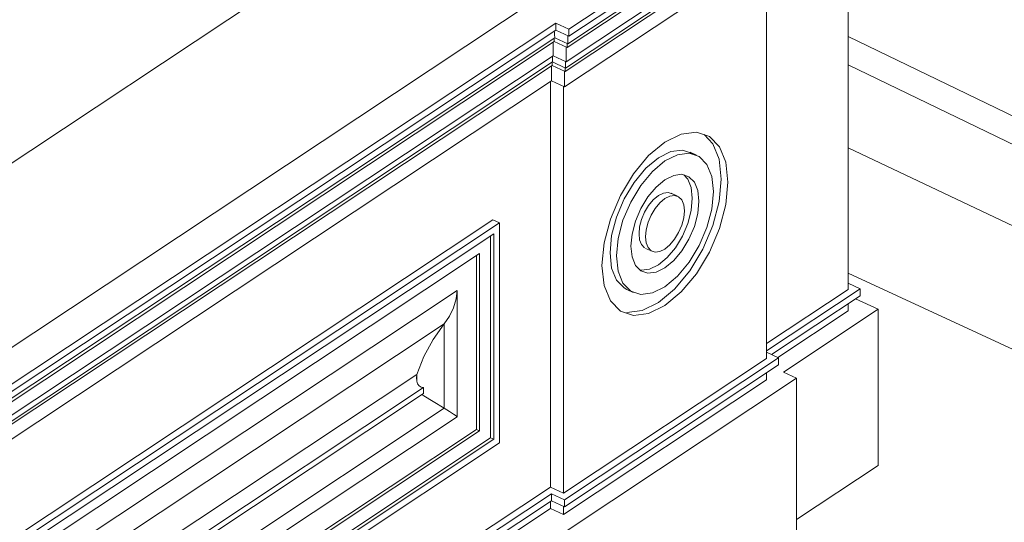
# Model space of a CAD drawing. Header units: millimetres. Extents: x -46876 to 9452, y -13755 to 24767.
# Tile 39 of 55: x -447 to 708, y 1830 to 2420. Entities that reach past the tile are written whole.
import ezdxf

# ---------------------------------------------------------------- set-up
doc = ezdxf.new("R2010")
doc.units = ezdxf.units.MM
for name, color, linetype, lineweight in [('A-FLOR', 192, 'Continuous', 9), ('A-FLOR-HRAL', 11, 'Continuous', 9), ('A-FLOR-PATT', 8, 'Continuous', 9), ('A-GENM', 13, 'Continuous', 9), ('A-WALL', 113, 'Continuous', 9)]:
    doc.layers.add(name, color=color, linetype=linetype, lineweight=lineweight)

# ---------------------------------------------------------------- blocks, each defined once
blk = doc.blocks.new('Generic Models 18 - Generic Models 18-3077073-3D - CAPA')
at = {"layer": 'A-GENM'}
for p, q in [((108.3, 2185), (-8797.8, -3727.7)), ((108.3, 2185), (115.8, 2181.5)), ((-8790.3, -3731.2), (115.8, 2181.5)), ((115.8, 2181.5), (115.8, 1923.4)), ((109.3, 2168.7), (-8783.8, -3735.3)), ((105.5, 2166.2), (105.5, 1929.3)), ((109.3, 1927.6), (109.3, 2168.7)), ((92.6, 2145.4), (-8774.8, -3741.7)), ((89, 2142.9), (89, 1939.2)), ((92.6, 1937.5), (92.6, 2145.4)), ((66.1, 2102.1), (-8755.6, -3754.6)), ((66.1, 1953.8), (66.1, 2102.1)), ((-8732.6, -3768.5), (51.1, 2063)), ((51.1, 2063), (51.1, 1964)), ((-8703.8, -3787.1), (18.9, 2003.8)), ((18.9, 2003.8), (18.9, 1995.8)), ((-8686.1, -3796.1), (27, 1988.4)), ((27, 1988.4), (27, 1981.3)), ((27, 1981.3), (-8686.1, -3803.3)), ((51.1, 1964), (-8732.6, -3867.5)), ((-8755.6, -3902.9), (66.1, 1953.8)), ((105.5, 1929.3), (-8783.9, -3972.2)), ((89, 1939.2), (-8775, -3945.6)), ((92.6, 1937.5), (-8774.8, -3949.6)), ((89, 1939.2), (92.6, 1937.5)), ((105.5, 1929.3), (109.3, 1927.6)), ((-8790.3, -3989.3), (115.8, 1923.4)), ((109.3, 1927.6), (-8783.8, -3976.5))]:
    blk.add_line(p, q, dxfattribs=at)
for points in [[(66.1, 2102.1, 0), (65, 2092.2, 0), (62, 2082, 0), (57.3, 2072.1, 0), (51.1, 2063, 0)], [(51.1, 2063, 0), (38, 2044.8, 0), (27.1, 2024.8, 0), (18.9, 2003.8, 0)], [(18.9, 2003.8, 0), (18.5, 1999.7, 0), (18.8, 1995.9, 0), (19.9, 1992.8, 0), (21.7, 1990.4, 0), (24.1, 1988.9, 0), (27, 1988.4, 0)], [(24.8, 1980.1, 0), (27.1, 1978.6, 0), (38, 1971.8, 0), (51.1, 1964, 0)], [(51.1, 1964, 0), (57.3, 1960.3, 0), (62, 1957.2, 0), (65, 1955, 0), (66.1, 1953.8, 0)]]:
    blk.add_polyline3d(points, dxfattribs=at)
blk = doc.blocks.new('Generic Models 19 - Generic Models 19-3087287-3D - CAPA')
at = {"layer": 'A-GENM'}
for p, q in [((197.3, 2408.7), (499.3, 2609.2)), ((499.3, 2600.9), (197.3, 2400.3)), ((-9204.6, -3772.7), (364.5, 2580.2)), ((478.2, 2574.8), (195.4, 2387.1)), ((485.3, 2583.5), (196, 2391.5)), ((464.1, 2549.7), (194.1, 2370.4)), ((450, 2529.7), (192.8, 2358.9)), ((457.1, 2538.1), (193.5, 2363.1)), ((443, 2507.5), (192.2, 2341)), ((428.9, 2022.5), (428.9, 2497.7)), ((-8753, -3516.1), (181.9, 2415.8)), ((181.9, 2415.8), (197.3, 2408.7)), ((181.9, 2407.4), (181.9, 2415.8)), ((-8745.6, -3519.5), (181.9, 2407.4)), ((197.3, 2400.3), (181.9, 2407.4)), ((197.3, 2400.3), (197.3, 2408.7)), ((-8737.7, -3526.3), (180, 2394.1)), ((180.7, 2398.6), (-2996.2, 289.5)), ((178.7, 2377.5), (178.7, 2393.3)), ((180, 2394.1), (180, 2398.2)), ((195.4, 2387.1), (180, 2394.1)), ((196, 2391.5), (180.7, 2398.6)), ((195.4, 2387.1), (195.4, 2391.8)), ((194.1, 2370.4), (194.1, 2387.6)), ((-8772.9, -3572.3), (178.1, 2370.2)), ((-8758.8, -3556.1), (178.7, 2377.5)), ((177.5, 2366), (177.5, 2369.7)), ((178.1, 2370.2), (178.1, 2377.1)), ((193.5, 2363.1), (178.1, 2370.2)), ((194.1, 2370.4), (178.7, 2377.5)), ((193.5, 2363.1), (193.5, 2370.7)), ((-8772.6, -3575.8), (177.5, 2366)), ((176.8, 2348.1), (176.8, 2365.6)), ((192.8, 2358.9), (177.5, 2366)), ((192.2, 2341), (192.2, 2359.2)), ((192.8, 2358.9), (192.8, 2363.4)), ((-8794, -3607.6), (176.8, 2348.1)), ((175.6, 1871.6), (175.6, 2347.3)), ((192.2, 2341), (176.8, 2348.1)), ((190.9, 2341.6), (190.9, 1864.5)), ((347.1, 2260.8), (339.4, 2264.4)), ((324.8, 2212.7), (317.2, 2216.2)), ((287.3, 2151.6), (295, 2148.1)), ((265.1, 2103.4), (272.7, 2099.9)), ((538.7, 2104.1), (428.9, 2031.2)), ((428.9, 2039.8), (524.6, 2103.4)), ((524.6, 2110.6), (538.7, 2104.1)), ((538.7, 2095.7), (538.7, 2104.1)), ((435, 2026.9), (538.7, 2095.7)), ((533.5, 2092.3), (559.8, 2080.1)), ((442.2, 2023.6), (524.6, 2078.4)), ((559.8, 2080.1), (448.8, 2006.4)), ((559.8, 1896.9), (559.8, 2080.1)), ((190.9, 1864.5), (428.9, 2022.5)), ((443, 2023.2), (192.2, 1856.7)), ((428.9, 2029.7), (443, 2023.2)), ((443, 2014.9), (443, 2023.2)), ((192.2, 1848.4), (443, 2014.9)), ((190.9, 1839.5), (428.9, 1997.5)), ((464.1, 1999.3), (194.1, 1820)), ((428.9, 1997.5), (428.9, 2005.5)), ((448.8, 2006.4), (464.1, 1999.3)), ((464.1, 1816.1), (464.1, 1999.3)), ((464.1, 1833.4), (559.8, 1896.9)), ((-8808.1, -4092.6), (175.6, 1871.6)), ((175.6, 1871.6), (190.9, 1864.5)), ((176.8, 1863.8), (-8808.1, -4101.2)), ((176.8, 1855.5), (176.8, 1863.8)), ((192.2, 1856.7), (176.8, 1863.8)), ((-8802, -4105.5), (176.8, 1855.5)), ((175.6, 1846.6), (175.6, 1854.6)), ((176.8, 1855.5), (192.2, 1848.4)), ((190.9, 1849), (190.9, 1839.5)), ((192.2, 1848.4), (192.2, 1856.7)), ((-8794.9, -4108.8), (175.6, 1846.6)), ((175.6, 1846.6), (190.9, 1839.5))]:
    blk.add_line(p, q, dxfattribs=at)
for points in [[(180.6, 2405.6, 0), (180.6, 2402.4, 0), (180.7, 2398.6, 0)], [(196, 2391.5, 0), (195.9, 2395.3, 0), (195.9, 2398.5, 0), (196.1, 2400.8, 0)], [(309.9, 2276.3, 0), (329, 2285.7, 0), (346.8, 2287.9, 0), (362.1, 2282.8, 0), (373.8, 2270.7, 0), (381.2, 2252.5, 0), (383.7, 2229.3, 0), (381.2, 2202.9, 0), (373.8, 2174.8, 0), (362.1, 2147.2, 0), (346.8, 2121.8, 0), (329, 2100.4, 0), (309.9, 2084.4, 0)], [(309.9, 2084.4, 0), (290.8, 2075, 0), (273, 2072.8, 0), (257.7, 2077.9, 0), (246, 2090, 0), (238.7, 2108.2, 0), (236.1, 2131.4, 0), (238.7, 2157.9, 0), (246, 2185.9, 0), (257.7, 2213.6, 0), (273, 2238.9, 0), (290.8, 2260.3, 0), (309.9, 2276.3, 0)], [(302.2, 2088, 0), (321.3, 2103.9, 0), (339.1, 2125.3, 0), (354.4, 2150.7, 0), (366.1, 2178.4, 0), (373.5, 2206.4, 0), (376, 2232.9, 0), (373.5, 2256, 0), (366.1, 2274.3, 0), (356, 2285.3, 0)], [(302.2, 2257.7, 0), (316.9, 2265, 0), (330.6, 2266.7, 0), (342.4, 2262.8, 0)], [(309.9, 2106.5, 0), (324.6, 2118.8, 0), (338.3, 2135.3, 0), (350.1, 2154.8, 0), (359.1, 2176.1, 0), (364.8, 2197.7, 0), (366.7, 2218.1, 0), (364.8, 2235.9, 0), (359.1, 2249.9, 0), (350.1, 2259.2, 0), (338.3, 2263.1, 0), (324.6, 2261.4, 0), (309.9, 2254.2, 0)], [(265.1, 2103.4, 0), (262.1, 2105.1, 0), (253.1, 2114.4, 0), (247.4, 2128.4, 0), (245.5, 2146.2, 0), (247.4, 2166.6, 0), (253.1, 2188.2, 0), (262.1, 2209.5, 0), (273.8, 2229, 0), (287.5, 2245.5, 0), (302.2, 2257.7, 0)], [(309.9, 2254.2, 0), (295.2, 2241.9, 0), (281.5, 2225.4, 0), (269.8, 2205.9, 0), (260.7, 2184.6, 0), (255.1, 2163.1, 0), (253.1, 2142.7, 0), (255.1, 2124.8, 0), (260.7, 2110.8, 0), (269.8, 2101.5, 0), (281.5, 2097.6, 0), (295.2, 2099.3, 0), (309.9, 2106.5, 0)], [(309.9, 2128.6, 0), (299.6, 2123.6, 0), (290, 2122.4, 0), (281.8, 2125.1, 0), (275.5, 2131.6, 0), (271.5, 2141.5, 0), (270.1, 2154, 0), (271.5, 2168.2, 0), (275.5, 2183.4, 0), (281.8, 2198.3, 0), (290, 2212, 0), (299.6, 2223.5, 0), (309.9, 2232.1, 0)], [(302.2, 2132.2, 0), (312.5, 2140.8, 0), (322.1, 2152.3, 0), (330.4, 2166, 0), (336.7, 2180.9, 0), (340.7, 2196, 0), (342, 2210.3, 0), (340.7, 2222.8, 0), (336.7, 2232.6, 0), (332, 2238, 0)], [(309.9, 2232.1, 0), (320.2, 2237.2, 0), (329.8, 2238.4, 0), (338, 2235.6, 0), (344.4, 2229.1, 0), (348.3, 2219.3, 0), (349.7, 2206.8, 0), (348.3, 2192.5, 0), (344.4, 2177.4, 0), (338, 2162.5, 0), (329.8, 2148.8, 0), (320.2, 2137.2, 0), (309.9, 2128.6, 0)], [(302.2, 2213.5, 0), (308.1, 2216.4, 0), (313.6, 2217.1, 0), (318.3, 2215.6, 0)], [(286.1, 2152.3, 0), (282.5, 2156, 0), (280.2, 2161.6, 0), (279.5, 2168.8, 0), (280.2, 2177, 0), (282.5, 2185.6, 0), (286.1, 2194.2, 0), (290.8, 2202, 0), (296.3, 2208.6, 0), (302.2, 2213.5, 0)], [(309.9, 2210, 0), (304, 2205.1, 0), (298.5, 2198.5, 0), (293.8, 2190.6, 0), (290.2, 2182.1, 0), (287.9, 2173.4, 0), (287.1, 2165.2, 0), (287.9, 2158.1, 0), (290.2, 2152.5, 0), (293.8, 2148.7, 0), (298.5, 2147.2, 0), (304, 2147.8, 0), (309.9, 2150.7, 0)], [(309.9, 2150.7, 0), (315.8, 2155.7, 0), (321.3, 2162.3, 0), (326, 2170.1, 0), (329.6, 2178.7, 0), (331.9, 2187.3, 0), (332.7, 2195.5, 0), (331.9, 2202.6, 0), (329.6, 2208.3, 0), (326, 2212, 0), (321.3, 2213.6, 0), (315.8, 2212.9, 0), (309.9, 2210, 0)], [(280.5, 2126.2, 0), (282.3, 2125.9, 0), (291.9, 2127.1, 0), (302.2, 2132.2, 0)], [(265.3, 2076.4, 0), (283.1, 2078.6, 0), (302.2, 2088, 0)]]:
    blk.add_polyline3d(points, dxfattribs=at)
blk = doc.blocks.new('Railing - Railing-3945987-3D - CAPA')
at = {"layer": 'A-FLOR-HRAL'}
for p, q in [((1343.5, 2004.4), (524.6, 2400.1)), ((524.6, 2366.8), (3949.4, 712.1))]:
    blk.add_line(p, q, dxfattribs=at)
blk = doc.blocks.new('ORNAMENTO SUPERIOR - ORNAMENTO SUPERIOR-4323885-3D - CAPA')
at = {"layer": 'A-GENM'}
blk.add_line((948.5, 1926.5), (524.6, 2122.3), dxfattribs=at)

msp = doc.modelspace()

# ---------------------------------------------------------------- hatches: boundary and pattern name
at = {"layer": 'A-FLOR-PATT'}
h = msp.add_hatch(dxfattribs=at)
h.set_pattern_fill('FP_9', color=256, style=0, pattern_type=2)
h.set_pattern_definition([(154.708, (-2175.3, 1776.4), (-640.5, -425.23), []), (213.58, (-2175.3, 1776.4), (767.92, -362.865), [])])
h.paths.add_polyline_path([(598.1, -1723.6), (4021.3, 549.1), (4020.1, 564.2), (4015.3, 588.2), (4004, 625.2), (3687.2, 774.9), (3686.1, 745.2), (3685, 742.8), (3675.2, 738), (3666.7, 737.1), (3658.3, 738.3), (3650.9, 742), (3648.1, 745.9), (3647.2, 748.3), (3647.2, 793.8), (2535.2, 1319.2), (2534.2, 1289.5), (2533.1, 1287.1), (2523.3, 1282.3), (2514.8, 1281.4), (2506.4, 1282.6), (2499, 1286.3), (2496.1, 1290.2), (2495.2, 1292.7), (2495.2, 1338.1), (1383.3, 1863.6), (1382.2, 1833.8), (1381.1, 1831.4), (1371.4, 1826.6), (1362.9, 1825.7), (1354.5, 1827), (1347.2, 1830.6), (1344.2, 1834.5), (1343.3, 1837), (1343.3, 1882.5), (524.6, 2269.3), (524.6, 2122.3), (948.5, 1926.5), (948.5, 1892.1), (878.1, 1845.3), (878.1, 1842.8), (864, 1833.4), (864, 1817.1), (841, 1801.8), (854.3, 1794.7), (823.4, 1772.6), (835.3, 1757.2), (834.1, 1751.9), (827.2, 1743.8), (784.9, 1715.8), (784.9, 1683.4), (548.8, 1526.6), (548.8, 1404.1), (689.8, 1339), (689.8, 1305.1), (578.5, 1231.2), (578.5, 1224.3), (563.9, 1214.6), (562.7, 1197.9), (548.8, 1188.6), (548.8, -1439.7), (598.1, -1462.4), (598.1, -1720)], flags=0)

# ---------------------------------------------------------------- linework, layer by layer
at = {"layer": 'A-FLOR'}
msp.add_line((1343.4, 1882.4), (524.6, 2269.3), dxfattribs=at)
at = {"layer": 'A-WALL'}
for p, q in [((-9396.6, -3684), (172.5, 2668.9)), ((364.5, 2580.2), (-9204.6, -3772.7)), ((524.6, 2579), (524.6, 2103.4)), ((524.6, 2086.4), (524.6, 2078.4))]:
    msp.add_line(p, q, dxfattribs=at)

# ---------------------------------------------------------------- block references
at = {"layer": 'A-FLOR-HRAL'}
msp.add_blockref('Railing - Railing-3945987-3D - CAPA', (0, 0), dxfattribs=at)
at = {"layer": 'A-GENM'}
for name in ['ORNAMENTO SUPERIOR - ORNAMENTO SUPERIOR-4323885-3D - CAPA', 'Generic Models 19 - Generic Models 19-3087287-3D - CAPA', 'Generic Models 18 - Generic Models 18-3077073-3D - CAPA']:
    msp.add_blockref(name, (0, 0), dxfattribs=at)

doc.saveas('drawing.dxf')
